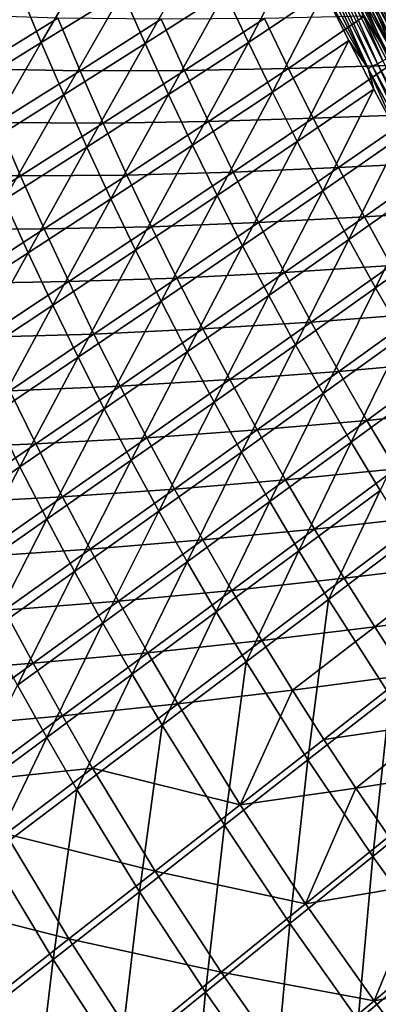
# Model space of a CAD drawing. Header units: metres. Extents: x 0 to 1400, y -1400 to 0.
# Tile 21 of 256: x 212 to 253, y -1039 to -927. Entities that reach past the tile are written whole.
import ezdxf

# ---------------------------------------------------------------- set-up
doc = ezdxf.new("R2010")
doc.units = ezdxf.units.M

msp = doc.modelspace()

# ---------------------------------------------------------------- linework, layer by layer
at = {"layer": 'None'}
for points in [[(257.838898, -929.779053, -490.973816), (252.029587, -918.213196, -490.894867), (252.922577, -917.78656, -491.952881)], [(259.029694, -929.141174, -487.957764), (253.241837, -917.604614, -487.87912), (252.488449, -917.964417, -486.837158)], [(214.678391, -930.002441, -394.098328), (212.215256, -924.039185, -394.112701), (221.379471, -918.445007, -422.535553)], [(223.862183, -924.292542, -422.522614), (214.678391, -930.002441, -394.098328), (221.379471, -918.445007, -422.535553)], [(226.425171, -930.105957, -422.509949), (223.862183, -924.292542, -422.522614), (232.893982, -918.598633, -451.005768)], [(235.471619, -924.304626, -450.996155), (226.425171, -930.105957, -422.509949), (232.893982, -918.598633, -451.005768)], [(235.471619, -924.304626, -450.996155), (244.034927, -918.663879, -478.533386), (238.126114, -929.97583, -450.986755)], [(244.034927, -918.663879, -478.533386), (246.722076, -924.226685, -478.605255), (238.126114, -929.97583, -450.986755)], [(256.187927, -930.625366, -488.760315), (250.35556, -919.012756, -488.668365), (251.173462, -918.622131, -489.799591)], [(251.09198, -918.631226, -484.660034), (250.450836, -918.937378, -483.528778), (256.907959, -930.228577, -484.75708)], [(257.578949, -929.884705, -485.854309), (251.7715, -918.306763, -485.763489), (251.09198, -918.631226, -484.660034)], [(256.907959, -930.228577, -484.75708), (257.578949, -929.884705, -485.854309), (251.09198, -918.631226, -484.660034)], [(256.994751, -930.211792, -489.884979), (251.173462, -918.622131, -489.799591), (252.029587, -918.213196, -490.894867)], [(256.994751, -930.211792, -489.884979), (256.187927, -930.625366, -488.760315), (251.173462, -918.622131, -489.799591)], [(252.488449, -917.964417, -486.837158), (251.7715, -918.306763, -485.763489), (258.286499, -929.522095, -486.921844)], [(251.7715, -918.306763, -485.763489), (257.578949, -929.884705, -485.854309), (258.286499, -929.522095, -486.921844)], [(257.838898, -929.779053, -490.973816), (256.994751, -930.211792, -489.884979), (252.029587, -918.213196, -490.894867)], [(258.286499, -929.522095, -486.921844), (259.029694, -929.141174, -487.957764), (252.488449, -917.964417, -486.837158)], [(254.003571, -931.744934, -485.188782), (248.143433, -920.069214, -485.07666), (248.839493, -919.736816, -486.304779)], [(248.289032, -919.969177, -478.766815), (254.608444, -931.406738, -480.110962), (248.767166, -919.741028, -479.9888)], [(248.289032, -919.969177, -478.766815), (251.253952, -927.022034, -477.615662), (254.134338, -931.649536, -478.895203)], [(254.608444, -931.406738, -480.110962), (248.289032, -919.969177, -478.766815), (254.134338, -931.649536, -478.895203)], [(249.287476, -919.492676, -481.191132), (248.767166, -919.741028, -479.9888), (255.123779, -931.1427, -481.307037)], [(248.767166, -919.741028, -479.9888), (254.608444, -931.406738, -480.110962), (255.123779, -931.1427, -481.307037)], [(254.691299, -931.392517, -486.410126), (248.839493, -919.736816, -486.304779), (249.577209, -919.384521, -487.502747)], [(254.691299, -931.392517, -486.410126), (254.003571, -931.744934, -485.188782), (248.839493, -919.736816, -486.304779)], [(249.849014, -919.22467, -482.371826), (249.287476, -919.492676, -481.191132), (255.679428, -930.858032, -482.481415)], [(249.287476, -919.492676, -481.191132), (255.123779, -931.1427, -481.307037), (255.679428, -930.858032, -482.481415)], [(255.419769, -931.019104, -487.601349), (249.577209, -919.384521, -487.502747), (250.35556, -919.012756, -488.668365)], [(255.419769, -931.019104, -487.601349), (254.691299, -931.392517, -486.410126), (249.577209, -919.384521, -487.502747)], [(256.274475, -930.553162, -483.632111), (250.450836, -918.937378, -483.528778), (249.849014, -919.22467, -482.371826)], [(255.679428, -930.858032, -482.481415), (256.274475, -930.553162, -483.632111), (249.849014, -919.22467, -482.371826)], [(256.187927, -930.625366, -488.760315), (255.419769, -931.019104, -487.601349), (250.35556, -919.012756, -488.668365)], [(250.450836, -918.937378, -483.528778), (256.274475, -930.553162, -483.632111), (256.907959, -930.228577, -484.75708)], [(251.680099, -932.935425, -480.046173), (245.796448, -921.189575, -479.90683), (246.315536, -920.941833, -481.233459)], [(252.194824, -932.671753, -481.366058), (246.315536, -920.941833, -481.233459), (246.880417, -920.67218, -482.538788)], [(252.194824, -932.671753, -481.366058), (251.680099, -932.935425, -480.046173), (246.315536, -920.941833, -481.233459)], [(252.754303, -932.385132, -482.664581), (246.880417, -920.67218, -482.538788), (247.490067, -920.381165, -483.820587)], [(252.754303, -932.385132, -482.664581), (252.194824, -932.671753, -481.366058), (246.880417, -920.67218, -482.538788)], [(253.357559, -932.075989, -483.939545), (247.490067, -920.381165, -483.820587), (248.143433, -920.069214, -485.07666)], [(253.357559, -932.075989, -483.939545), (252.754303, -932.385132, -482.664581), (247.490067, -920.381165, -483.820587)], [(254.003571, -931.744934, -485.188782), (253.357559, -932.075989, -483.939545), (248.143433, -920.069214, -485.07666)], [(246.722076, -924.226685, -478.605255), (245.796448, -921.189575, -479.90683), (251.680099, -932.935425, -480.046173)], [(214.678391, -930.002441, -394.098328), (205.345047, -935.747009, -365.747772), (212.215256, -924.039185, -394.112701)], [(217.224991, -935.931335, -394.08429), (214.678391, -930.002441, -394.098328), (223.862183, -924.292542, -422.522614)], [(226.425171, -930.105957, -422.509949), (217.224991, -935.931335, -394.08429), (223.862183, -924.292542, -422.522614)], [(229.068085, -935.884216, -422.497589), (226.425171, -930.105957, -422.509949), (235.471619, -924.304626, -450.996155)], [(238.126114, -929.97583, -450.986755), (229.068085, -935.884216, -422.497589), (235.471619, -924.304626, -450.996155)], [(238.126114, -929.97583, -450.986755), (246.722076, -924.226685, -478.605255), (240.857056, -935.611206, -450.9776)], [(246.722076, -924.226685, -478.605255), (249.487793, -929.765747, -478.674438), (240.857056, -935.611206, -450.9776)], [(249.487793, -929.765747, -478.674438), (246.722076, -924.226685, -478.605255), (251.680099, -932.935425, -480.046173)], [(204.805374, -926.839722, -364.684204), (207.225601, -932.956482, -364.660522), (216.544022, -927.22052, -393.010773)], [(207.225601, -932.956482, -364.660522), (219.072601, -933.180359, -392.99054), (216.544022, -927.22052, -393.010773)], [(216.544022, -927.22052, -393.010773), (219.072601, -933.180359, -392.99054), (228.26059, -927.362061, -421.419006)], [(219.072601, -933.180359, -392.99054), (230.888947, -933.17157, -421.402649), (228.26059, -927.362061, -421.419006)], [(228.26059, -927.362061, -421.419006), (230.888947, -933.17157, -421.402649), (239.941803, -927.266418, -449.911072)], [(230.888947, -933.17157, -421.402649), (242.661087, -932.933594, -449.898346), (239.941803, -927.266418, -449.911072)], [(242.661087, -932.933594, -449.898346), (251.253952, -927.022034, -477.615662), (239.941803, -927.266418, -449.911072)], [(254.107407, -932.604553, -477.678589), (251.253952, -927.022034, -477.615662), (242.661087, -932.933594, -449.898346)], [(251.253952, -927.022034, -477.615662), (254.107407, -932.604553, -477.678589), (254.134338, -931.649536, -478.895203)], [(207.87352, -941.798401, -365.732971), (205.345047, -935.747009, -365.747772), (214.678391, -930.002441, -394.098328)], [(217.224991, -935.931335, -394.08429), (207.87352, -941.798401, -365.732971), (214.678391, -930.002441, -394.098328)], [(231.790543, -941.626221, -422.485565), (229.068085, -935.884216, -422.497589), (238.126114, -929.97583, -450.986755)], [(240.857056, -935.611206, -450.9776), (231.790543, -941.626221, -422.485565), (238.126114, -929.97583, -450.986755)], [(240.857056, -935.611206, -450.9776), (249.487793, -929.765747, -478.674438), (243.664032, -941.209778, -450.968658)], [(249.487793, -929.765747, -478.674438), (252.332123, -935.279724, -478.740845), (243.664032, -941.209778, -450.968658)], [(251.680099, -932.935425, -480.046173), (252.332123, -935.279724, -478.740845), (249.487793, -929.765747, -478.674438)], [(219.854721, -941.824646, -394.070648), (217.224991, -935.931335, -394.08429), (226.425171, -930.105957, -422.509949)], [(229.068085, -935.884216, -422.497589), (219.854721, -941.824646, -394.070648), (226.425171, -930.105957, -422.509949)], [(258.953461, -943.929382, -482.779419), (252.754303, -932.385132, -482.664581), (253.357559, -932.075989, -483.939545)], [(207.225601, -932.956482, -364.660522), (209.734222, -939.039612, -364.637482), (219.072601, -933.180359, -392.99054)], [(209.734222, -939.039612, -364.637482), (221.68605, -939.105591, -392.970947), (219.072601, -933.180359, -392.99054)], [(219.072601, -933.180359, -392.99054), (221.68605, -939.105591, -392.970947), (230.888947, -933.17157, -421.402649)], [(221.68605, -939.105591, -392.970947), (233.598633, -938.945618, -421.386841), (230.888947, -933.17157, -421.402649)], [(230.888947, -933.17157, -421.402649), (233.598633, -938.945618, -421.386841), (242.661087, -932.933594, -449.898346)], [(233.598633, -938.945618, -421.386841), (245.458221, -938.564575, -449.886047), (242.661087, -932.933594, -449.898346)], [(245.458221, -938.564575, -449.886047), (254.107407, -932.604553, -477.678589), (242.661087, -932.933594, -449.898346)], [(257.028595, -938.135864, -477.738586), (254.107407, -932.604553, -477.678589), (245.458221, -938.564575, -449.886047)], [(257.890594, -944.512329, -480.173431), (251.680099, -932.935425, -480.046173), (252.194824, -932.671753, -481.366058)], [(257.890594, -944.512329, -480.173431), (255.241623, -940.742493, -478.804199), (251.680099, -932.935425, -480.046173)], [(255.241623, -940.742493, -478.804199), (252.332123, -935.279724, -478.740845), (251.680099, -932.935425, -480.046173)], [(258.400146, -944.232849, -481.487122), (252.194824, -932.671753, -481.366058), (252.754303, -932.385132, -482.664581)], [(258.400146, -944.232849, -481.487122), (257.890594, -944.512329, -480.173431), (252.194824, -932.671753, -481.366058)], [(258.953461, -943.929382, -482.779419), (258.400146, -944.232849, -481.487122), (252.754303, -932.385132, -482.664581)], [(234.592163, -947.330933, -422.473846), (231.790543, -941.626221, -422.485565), (240.857056, -935.611206, -450.9776)], [(243.664032, -941.209778, -450.968658), (234.592163, -947.330933, -422.473846), (240.857056, -935.611206, -450.9776)], [(243.664032, -941.209778, -450.968658), (252.332123, -935.279724, -478.740845), (246.546646, -946.770569, -450.95993)], [(252.332123, -935.279724, -478.740845), (255.241623, -940.742493, -478.804199), (246.546646, -946.770569, -450.95993)], [(210.48848, -947.813782, -365.718628), (207.87352, -941.798401, -365.732971), (217.224991, -935.931335, -394.08429)], [(219.854721, -941.824646, -394.070648), (210.48848, -947.813782, -365.718628), (217.224991, -935.931335, -394.08429)], [(222.567261, -947.681274, -394.057404), (219.854721, -941.824646, -394.070648), (229.068085, -935.884216, -422.497589)], [(231.790543, -941.626221, -422.485565), (222.567261, -947.681274, -394.057404), (229.068085, -935.884216, -422.497589)], [(221.68605, -939.105591, -392.970947), (224.384155, -944.994934, -392.951996), (233.598633, -938.945618, -421.386841)], [(224.384155, -944.994934, -392.951996), (236.389389, -944.683105, -421.371582), (233.598633, -938.945618, -421.386841)], [(233.598633, -938.945618, -421.386841), (236.389389, -944.683105, -421.371582), (245.458221, -938.564575, -449.886047)], [(236.389389, -944.683105, -421.371582), (248.332855, -944.158325, -449.874237), (245.458221, -938.564575, -449.886047)], [(248.332855, -944.158325, -449.874237), (257.028595, -938.135864, -477.738586), (245.458221, -938.564575, -449.886047)], [(260.003693, -943.591858, -477.79538), (257.028595, -938.135864, -477.738586), (248.332855, -944.158325, -449.874237)], [(200.243927, -944.959839, -336.361572), (212.3311, -945.087708, -364.615173), (209.734222, -939.039612, -364.637482)], [(209.734222, -939.039612, -364.637482), (212.3311, -945.087708, -364.615173), (221.68605, -939.105591, -392.970947)], [(212.3311, -945.087708, -364.615173), (224.384155, -944.994934, -392.951996), (221.68605, -939.105591, -392.970947)], [(237.47261, -952.997314, -422.462494), (234.592163, -947.330933, -422.473846), (243.664032, -941.209778, -450.968658)], [(246.546646, -946.770569, -450.95993), (237.47261, -952.997314, -422.462494), (243.664032, -941.209778, -450.968658)], [(246.546646, -946.770569, -450.95993), (255.241623, -940.742493, -478.804199), (249.504486, -952.292542, -450.951508)], [(255.241623, -940.742493, -478.804199), (258.218658, -946.159546, -478.864502), (249.504486, -952.292542, -450.951508)], [(213.189636, -953.791931, -365.704742), (210.48848, -947.813782, -365.718628), (219.854721, -941.824646, -394.070648)], [(222.567261, -947.681274, -394.057404), (213.189636, -953.791931, -365.704742), (219.854721, -941.824646, -394.070648)], [(225.362259, -953.499939, -394.044556), (222.567261, -947.681274, -394.057404), (231.790543, -941.626221, -422.485565)], [(234.592163, -947.330933, -422.473846), (225.362259, -953.499939, -394.044556), (231.790543, -941.626221, -422.485565)], [(236.389389, -944.683105, -421.371582), (239.26091, -950.382813, -421.356903), (248.332855, -944.158325, -449.874237)], [(239.26091, -950.382813, -421.356903), (251.284637, -949.713867, -449.862885), (248.332855, -944.158325, -449.874237)], [(251.284637, -949.713867, -449.862885), (260.003693, -943.591858, -477.79538), (248.332855, -944.158325, -449.874237)], [(263.04892, -949.004333, -477.849365), (260.003693, -943.591858, -477.79538), (251.284637, -949.713867, -449.862885)], [(200.243927, -944.959839, -336.361572), (202.823029, -951.136719, -336.33725), (212.3311, -945.087708, -364.615173)], [(202.823029, -951.136719, -336.33725), (215.016129, -951.099426, -364.593536), (212.3311, -945.087708, -364.615173)], [(212.3311, -945.087708, -364.615173), (215.016129, -951.099426, -364.593536), (224.384155, -944.994934, -392.951996)], [(215.016129, -951.099426, -364.593536), (227.166718, -950.847107, -392.933655), (224.384155, -944.994934, -392.951996)], [(224.384155, -944.994934, -392.951996), (227.166718, -950.847107, -392.933655), (236.389389, -944.683105, -421.371582)], [(227.166718, -950.847107, -392.933655), (239.26091, -950.382813, -421.356903), (236.389389, -944.683105, -421.371582)], [(240.431473, -958.624207, -422.451508), (237.47261, -952.997314, -422.462494), (246.546646, -946.770569, -450.95993)], [(249.504486, -952.292542, -450.951508), (240.431473, -958.624207, -422.451508), (246.546646, -946.770569, -450.95993)], [(249.504486, -952.292542, -450.951508), (258.218658, -946.159546, -478.864502), (252.53714, -957.774719, -450.943329)], [(258.218658, -946.159546, -478.864502), (261.265747, -951.535706, -478.921844), (252.53714, -957.774719, -450.943329)], [(213.189636, -953.791931, -365.704742), (203.659607, -959.974243, -337.437439), (210.48848, -947.813782, -365.718628)], [(215.9767, -959.731506, -365.691315), (213.189636, -953.791931, -365.704742), (222.567261, -947.681274, -394.057404)], [(225.362259, -953.499939, -394.044556), (215.9767, -959.731506, -365.691315), (222.567261, -947.681274, -394.057404)], [(228.23941, -959.279602, -394.032135), (225.362259, -953.499939, -394.044556), (234.592163, -947.330933, -422.473846)], [(237.47261, -952.997314, -422.462494), (228.23941, -959.279602, -394.032135), (234.592163, -947.330933, -422.473846)], [(254.313171, -955.230042, -449.85199), (263.04892, -949.004333, -477.849365), (251.284637, -949.713867, -449.862885)], [(239.26091, -950.382813, -421.356903), (242.21286, -956.043701, -421.342773), (251.284637, -949.713867, -449.862885)], [(242.21286, -956.043701, -421.342773), (254.313171, -955.230042, -449.85199), (251.284637, -949.713867, -449.862885)], [(202.823029, -951.136719, -336.33725), (205.493835, -957.27655, -336.31366), (215.016129, -951.099426, -364.593536)], [(205.493835, -957.27655, -336.31366), (217.789139, -957.073303, -364.572662), (215.016129, -951.099426, -364.593536)], [(215.016129, -951.099426, -364.593536), (217.789139, -957.073303, -364.572662), (227.166718, -950.847107, -392.933655)], [(217.789139, -957.073303, -364.572662), (230.033463, -956.66095, -392.916016), (227.166718, -950.847107, -392.933655)], [(227.166718, -950.847107, -392.933655), (230.033463, -956.66095, -392.916016), (239.26091, -950.382813, -421.356903)], [(230.033463, -956.66095, -392.916016), (242.21286, -956.043701, -421.342773), (239.26091, -950.382813, -421.356903)], [(243.46843, -964.210571, -422.440887), (240.431473, -958.624207, -422.451508), (249.504486, -952.292542, -450.951508)], [(252.53714, -957.774719, -450.943329), (243.46843, -964.210571, -422.440887), (249.504486, -952.292542, -450.951508)], [(252.53714, -957.774719, -450.943329), (261.265747, -951.535706, -478.921844), (255.644226, -963.216187, -450.935455)], [(231.19838, -965.019043, -394.020142), (228.23941, -959.279602, -394.032135), (237.47261, -952.997314, -422.462494)], [(240.431473, -958.624207, -422.451508), (231.19838, -965.019043, -394.020142), (237.47261, -952.997314, -422.462494)], [(206.437393, -966.040649, -337.423126), (203.659607, -959.974243, -337.437439), (213.189636, -953.791931, -365.704742)], [(215.9767, -959.731506, -365.691315), (206.437393, -966.040649, -337.423126), (213.189636, -953.791931, -365.704742)], [(218.849365, -965.631287, -365.678375), (215.9767, -959.731506, -365.691315), (225.362259, -953.499939, -394.044556)], [(228.23941, -959.279602, -394.032135), (218.849365, -965.631287, -365.678375), (225.362259, -953.499939, -394.044556)], [(242.21286, -956.043701, -421.342773), (245.244904, -961.66449, -421.329224), (254.313171, -955.230042, -449.85199)], [(245.244904, -961.66449, -421.329224), (257.418091, -960.705872, -449.841583), (254.313171, -955.230042, -449.85199)], [(217.789139, -957.073303, -364.572662), (220.649872, -963.008057, -364.55249), (230.033463, -956.66095, -392.916016)], [(220.649872, -963.008057, -364.55249), (232.9841, -962.43512, -392.899017), (230.033463, -956.66095, -392.916016)], [(230.033463, -956.66095, -392.916016), (232.9841, -962.43512, -392.899017), (242.21286, -956.043701, -421.342773)], [(232.9841, -962.43512, -392.899017), (245.244904, -961.66449, -421.329224), (242.21286, -956.043701, -421.342773)], [(205.493835, -957.27655, -336.31366), (208.256241, -963.377869, -336.290863), (217.789139, -957.073303, -364.572662)], [(208.256241, -963.377869, -336.290863), (220.649872, -963.008057, -364.55249), (217.789139, -957.073303, -364.572662)], [(246.583069, -969.755371, -422.430664), (243.46843, -964.210571, -422.440887), (252.53714, -957.774719, -450.943329)], [(255.644226, -963.216187, -450.935455), (246.583069, -969.755371, -422.430664), (252.53714, -957.774719, -450.943329)], [(234.238815, -970.717102, -394.008606), (231.19838, -965.019043, -394.020142), (240.431473, -958.624207, -422.451508)], [(243.46843, -964.210571, -422.440887), (234.238815, -970.717102, -394.008606), (240.431473, -958.624207, -422.451508)], [(209.304367, -972.066345, -337.409363), (206.437393, -966.040649, -337.423126), (215.9767, -959.731506, -365.691315)], [(218.849365, -965.631287, -365.678375), (209.304367, -972.066345, -337.409363), (215.9767, -959.731506, -365.691315)], [(221.807358, -971.48999, -365.665894), (218.849365, -965.631287, -365.678375), (228.23941, -959.279602, -394.032135)], [(231.19838, -965.019043, -394.020142), (221.807358, -971.48999, -365.665894), (228.23941, -959.279602, -394.032135)], [(245.244904, -961.66449, -421.329224), (248.356705, -967.244202, -421.316284), (257.418091, -960.705872, -449.841583)], [(248.356705, -967.244202, -421.316284), (260.598938, -966.140259, -449.831665), (257.418091, -960.705872, -449.841583)], [(232.9841, -962.43512, -392.899017), (236.018341, -968.168457, -392.882721), (245.244904, -961.66449, -421.329224)], [(236.018341, -968.168457, -392.882721), (248.356705, -967.244202, -421.316284), (245.244904, -961.66449, -421.329224)], [(208.256241, -963.377869, -336.290863), (211.110062, -969.439209, -336.26886), (220.649872, -963.008057, -364.55249)], [(211.110062, -969.439209, -336.26886), (223.598099, -968.902283, -364.533081), (220.649872, -963.008057, -364.55249)], [(220.649872, -963.008057, -364.55249), (223.598099, -968.902283, -364.533081), (232.9841, -962.43512, -392.899017)], [(223.598099, -968.902283, -364.533081), (236.018341, -968.168457, -392.882721), (232.9841, -962.43512, -392.899017)], [(249.77504, -975.257507, -422.420837), (246.583069, -969.755371, -422.430664), (255.644226, -963.216187, -450.935455)], [(258.825317, -968.615906, -450.927887), (249.77504, -975.257507, -422.420837), (255.644226, -963.216187, -450.935455)], [(237.360397, -976.37262, -393.997498), (234.238815, -970.717102, -394.008606), (243.46843, -964.210571, -422.440887)], [(246.583069, -969.755371, -422.430664), (237.360397, -976.37262, -393.997498), (243.46843, -964.210571, -422.440887)], [(212.260284, -978.049988, -337.396149), (209.304367, -972.066345, -337.409363), (218.849365, -965.631287, -365.678375)], [(221.807358, -971.48999, -365.665894), (212.260284, -978.049988, -337.396149), (218.849365, -965.631287, -365.678375)], [(224.850372, -977.306335, -365.653931), (221.807358, -971.48999, -365.665894), (231.19838, -965.019043, -394.020142)], [(234.238815, -970.717102, -394.008606), (224.850372, -977.306335, -365.653931), (231.19838, -965.019043, -394.020142)], [(248.356705, -967.244202, -421.316284), (251.547836, -972.781555, -421.303925), (260.598938, -966.140259, -449.831665)], [(251.547836, -972.781555, -421.303925), (263.855225, -971.532104, -449.822235), (260.598938, -966.140259, -449.831665)], [(236.018341, -968.168457, -392.882721), (239.135849, -973.85968, -392.867096), (248.356705, -967.244202, -421.316284)], [(239.135849, -973.85968, -392.867096), (251.547836, -972.781555, -421.303925), (248.356705, -967.244202, -421.316284)], [(211.110062, -969.439209, -336.26886), (214.055054, -975.459167, -336.247681), (223.598099, -968.902283, -364.533081)], [(214.055054, -975.459167, -336.247681), (226.63356, -974.754761, -364.514435), (223.598099, -968.902283, -364.533081)], [(223.598099, -968.902283, -364.533081), (226.63356, -974.754761, -364.514435), (236.018341, -968.168457, -392.882721)], [(226.63356, -974.754761, -364.514435), (239.135849, -973.85968, -392.867096), (236.018341, -968.168457, -392.882721)], [(253.043976, -980.715942, -422.411438), (249.77504, -975.257507, -422.420837), (258.825317, -968.615906, -450.927887)], [(201.41449, -975.969238, -308.069244), (214.055054, -975.459167, -336.247681), (211.110062, -969.439209, -336.26886)], [(240.562805, -981.984436, -393.986877), (237.360397, -976.37262, -393.997498), (246.583069, -969.755371, -422.430664)], [(249.77504, -975.257507, -422.420837), (240.562805, -981.984436, -393.986877), (246.583069, -969.755371, -422.430664)], [(227.978119, -983.079041, -365.642456), (224.850372, -977.306335, -365.653931), (234.238815, -970.717102, -394.008606)], [(237.360397, -976.37262, -393.997498), (227.978119, -983.079041, -365.642456), (234.238815, -970.717102, -394.008606)], [(212.260284, -978.049988, -337.396149), (202.5578, -984.713074, -309.213806), (209.304367, -972.066345, -337.409363)], [(215.304901, -983.990234, -337.383423), (212.260284, -978.049988, -337.396149), (221.807358, -971.48999, -365.665894)], [(224.850372, -977.306335, -365.653931), (215.304901, -983.990234, -337.383423), (221.807358, -971.48999, -365.665894)], [(251.547836, -972.781555, -421.303925), (254.817841, -978.275574, -421.292175), (263.855225, -971.532104, -449.822235)], [(239.135849, -973.85968, -392.867096), (242.336273, -979.507629, -392.852203), (251.547836, -972.781555, -421.303925)], [(242.336273, -979.507629, -392.852203), (254.817841, -978.275574, -421.292175), (251.547836, -972.781555, -421.303925)], [(226.63356, -974.754761, -364.514435), (229.755981, -980.564026, -364.496582), (239.135849, -973.85968, -392.867096)], [(229.755981, -980.564026, -364.496582), (242.336273, -979.507629, -392.852203), (239.135849, -973.85968, -392.867096)], [(201.41449, -975.969238, -308.069244), (204.355652, -982.119263, -308.046783), (214.055054, -975.459167, -336.247681)], [(204.355652, -982.119263, -308.046783), (217.091049, -981.436157, -336.227325), (214.055054, -975.459167, -336.247681)], [(214.055054, -975.459167, -336.247681), (217.091049, -981.436157, -336.227325), (226.63356, -974.754761, -364.514435)], [(217.091049, -981.436157, -336.227325), (229.755981, -980.564026, -364.496582), (226.63356, -974.754761, -364.514435)], [(243.845688, -987.551392, -393.976715), (240.562805, -981.984436, -393.986877), (249.77504, -975.257507, -422.420837)], [(253.043976, -980.715942, -422.411438), (243.845688, -987.551392, -393.976715), (249.77504, -975.257507, -422.420837)], [(231.190308, -988.806763, -365.63147), (227.978119, -983.079041, -365.642456), (237.360397, -976.37262, -393.997498)], [(240.562805, -981.984436, -393.986877), (231.190308, -988.806763, -365.63147), (237.360397, -976.37262, -393.997498)], [(218.437943, -989.885559, -337.371277), (215.304901, -983.990234, -337.383423), (224.850372, -977.306335, -365.653931)], [(227.978119, -983.079041, -365.642456), (218.437943, -989.885559, -337.371277), (224.850372, -977.306335, -365.653931)], [(205.603226, -990.781616, -309.200165), (202.5578, -984.713074, -309.213806), (212.260284, -978.049988, -337.396149)], [(215.304901, -983.990234, -337.383423), (205.603226, -990.781616, -309.200165), (212.260284, -978.049988, -337.396149)], [(242.336273, -979.507629, -392.852203), (245.619156, -985.111023, -392.838013), (254.817841, -978.275574, -421.292175)], [(245.619156, -985.111023, -392.838013), (258.166321, -983.724976, -421.281036), (254.817841, -978.275574, -421.292175)], [(229.755981, -980.564026, -364.496582), (232.964981, -986.328857, -364.479523), (242.336273, -979.507629, -392.852203)], [(232.964981, -986.328857, -364.479523), (245.619156, -985.111023, -392.838013), (242.336273, -979.507629, -392.852203)], [(217.091049, -981.436157, -336.227325), (220.217758, -987.368835, -336.207825), (229.755981, -980.564026, -364.496582)], [(220.217758, -987.368835, -336.207825), (232.964981, -986.328857, -364.479523), (229.755981, -980.564026, -364.496582)], [(247.208725, -993.072266, -393.967072), (243.845688, -987.551392, -393.976715), (253.043976, -980.715942, -422.411438)], [(256.389526, -986.129639, -422.402466), (247.208725, -993.072266, -393.967072), (253.043976, -980.715942, -422.411438)], [(204.355652, -982.119263, -308.046783), (207.391617, -988.22522, -308.025208), (217.091049, -981.436157, -336.227325)], [(207.391617, -988.22522, -308.025208), (220.217758, -987.368835, -336.207825), (217.091049, -981.436157, -336.227325)], [(234.486633, -994.488342, -365.621002), (231.190308, -988.806763, -365.63147), (240.562805, -981.984436, -393.986877)], [(243.845688, -987.551392, -393.976715), (234.486633, -994.488342, -365.621002), (240.562805, -981.984436, -393.986877)], [(221.659164, -995.734619, -337.35965), (218.437943, -989.885559, -337.371277), (227.978119, -983.079041, -365.642456)], [(231.190308, -988.806763, -365.63147), (221.659164, -995.734619, -337.35965), (227.978119, -983.079041, -365.642456)], [(208.740891, -996.803955, -309.187103), (205.603226, -990.781616, -309.200165), (215.304901, -983.990234, -337.383423)], [(218.437943, -989.885559, -337.371277), (208.740891, -996.803955, -309.187103), (215.304901, -983.990234, -337.383423)], [(245.619156, -985.111023, -392.838013), (248.9841, -990.66864, -392.824554), (258.166321, -983.724976, -421.281036)], [(248.9841, -990.66864, -392.824554), (261.592773, -989.128723, -421.270508), (258.166321, -983.724976, -421.281036)], [(232.964981, -986.328857, -364.479523), (236.260162, -992.047791, -364.463287), (245.619156, -985.111023, -392.838013)], [(236.260162, -992.047791, -364.463287), (248.9841, -990.66864, -392.824554), (245.619156, -985.111023, -392.838013)], [(220.217758, -987.368835, -336.207825), (223.43486, -993.255615, -336.189178), (232.964981, -986.328857, -364.479523)], [(223.43486, -993.255615, -336.189178), (236.260162, -992.047791, -364.463287), (232.964981, -986.328857, -364.479523)], [(254.174011, -1003.971863, -393.949249), (247.208725, -993.072266, -393.967072), (256.389526, -986.129639, -422.402466)], [(207.391617, -988.22522, -308.025208), (210.522171, -994.285461, -308.004517), (220.217758, -987.368835, -336.207825)], [(210.522171, -994.285461, -308.004517), (223.43486, -993.255615, -336.189178), (220.217758, -987.368835, -336.207825)], [(237.866837, -1000.122375, -365.611084), (234.486633, -994.488342, -365.621002), (243.845688, -987.551392, -393.976715)], [(247.208725, -993.072266, -393.967072), (237.866837, -1000.122375, -365.611084), (243.845688, -987.551392, -393.976715)], [(224.968338, -1001.536011, -337.348572), (221.659164, -995.734619, -337.35965), (231.190308, -988.806763, -365.63147)], [(234.486633, -994.488342, -365.621002), (224.968338, -1001.536011, -337.348572), (231.190308, -988.806763, -365.63147)], [(248.9841, -990.66864, -392.824554), (252.430679, -996.179199, -392.811829), (261.592773, -989.128723, -421.270508)], [(252.430679, -996.179199, -392.811829), (265.09671, -994.485596, -421.26059), (261.592773, -989.128723, -421.270508)], [(211.970581, -1002.778564, -309.174622), (208.740891, -996.803955, -309.187103), (218.437943, -989.885559, -337.371277)], [(221.659164, -995.734619, -337.35965), (211.970581, -1002.778564, -309.174622), (218.437943, -989.885559, -337.371277)], [(236.260162, -992.047791, -364.463287), (239.641159, -997.719482, -364.447845), (248.9841, -990.66864, -392.824554)], [(239.641159, -997.719482, -364.447845), (252.430679, -996.179199, -392.811829), (248.9841, -990.66864, -392.824554)], [(223.43486, -993.255615, -336.189178), (226.741959, -999.095093, -336.171417), (236.260162, -992.047791, -364.463287)], [(226.741959, -999.095093, -336.171417), (239.641159, -997.719482, -364.447845), (236.260162, -992.047791, -364.463287)], [(210.522171, -994.285461, -308.004517), (213.746964, -1000.298401, -307.984741), (223.43486, -993.255615, -336.189178)], [(213.746964, -1000.298401, -307.984741), (226.741959, -999.095093, -336.171417), (223.43486, -993.255615, -336.189178)], [(244.877609, -1011.243591, -365.592804), (237.866837, -1000.122375, -365.611084), (247.208725, -993.072266, -393.967072)], [(254.174011, -1003.971863, -393.949249), (244.877609, -1011.243591, -365.592804), (247.208725, -993.072266, -393.967072)], [(200.670166, -1001.325378, -279.890167), (213.746964, -1000.298401, -307.984741), (210.522171, -994.285461, -308.004517)], [(228.365189, -1007.28833, -337.338074), (224.968338, -1001.536011, -337.348572), (234.486633, -994.488342, -365.621002)], [(237.866837, -1000.122375, -365.611084), (228.365189, -1007.28833, -337.338074), (234.486633, -994.488342, -365.621002)], [(252.430679, -996.179199, -392.811829), (255.958359, -1001.641541, -392.799835), (265.09671, -994.485596, -421.26059)], [(215.292084, -1008.703918, -309.16272), (211.970581, -1002.778564, -309.174622), (221.659164, -995.734619, -337.35965)], [(224.968338, -1001.536011, -337.348572), (215.292084, -1008.703918, -309.16272), (221.659164, -995.734619, -337.35965)], [(239.641159, -997.719482, -364.447845), (243.107513, -1003.34259, -364.433258), (252.430679, -996.179199, -392.811829)], [(243.107513, -1003.34259, -364.433258), (255.958359, -1001.641541, -392.799835), (252.430679, -996.179199, -392.811829)], [(226.741959, -999.095093, -336.171417), (230.138672, -1004.885742, -336.154572), (239.641159, -997.719482, -364.447845)], [(230.138672, -1004.885742, -336.154572), (243.107513, -1003.34259, -364.433258), (239.641159, -997.719482, -364.447845)], [(213.746964, -1000.298401, -307.984741), (217.065643, -1006.26239, -307.965881), (226.741959, -999.095093, -336.171417)], [(217.065643, -1006.26239, -307.965881), (230.138672, -1004.885742, -336.154572), (226.741959, -999.095093, -336.171417)], [(200.670166, -1001.325378, -279.890167), (203.902405, -1007.467468, -279.869629), (213.746964, -1000.298401, -307.984741)], [(203.902405, -1007.467468, -279.869629), (217.065643, -1006.26239, -307.965881), (213.746964, -1000.298401, -307.984741)], [(235.420792, -1018.640686, -337.318756), (228.365189, -1007.28833, -337.338074), (237.866837, -1000.122375, -365.611084)], [(244.877609, -1011.243591, -365.592804), (235.420792, -1018.640686, -337.318756), (237.866837, -1000.122375, -365.611084)], [(218.7052, -1014.578491, -309.151428), (215.292084, -1008.703918, -309.16272), (224.968338, -1001.536011, -337.348572)], [(228.365189, -1007.28833, -337.338074), (218.7052, -1014.578491, -309.151428), (224.968338, -1001.536011, -337.348572)], [(243.107513, -1003.34259, -364.433258), (246.658722, -1008.915833, -364.419525), (255.958359, -1001.641541, -392.799835)], [(246.658722, -1008.915833, -364.419525), (259.566589, -1007.054321, -392.788635), (255.958359, -1001.641541, -392.799835)], [(215.292084, -1008.703918, -309.16272), (205.459183, -1016.001526, -281.066528), (211.970581, -1002.778564, -309.174622)], [(230.138672, -1004.885742, -336.154572), (237.199203, -1016.314636, -336.123566), (243.107513, -1003.34259, -364.433258)], [(237.199203, -1016.314636, -336.123566), (246.658722, -1008.915833, -364.419525), (243.107513, -1003.34259, -364.433258)], [(252.220245, -1022.162476, -365.576721), (244.877609, -1011.243591, -365.592804), (254.174011, -1003.971863, -393.949249)], [(261.45639, -1014.67627, -393.933563), (252.220245, -1022.162476, -365.576721), (254.174011, -1003.971863, -393.949249)], [(217.065643, -1006.26239, -307.965881), (220.477859, -1012.175781, -307.947998), (230.138672, -1004.885742, -336.154572)], [(220.477859, -1012.175781, -307.947998), (237.199203, -1016.314636, -336.123566), (230.138672, -1004.885742, -336.154572)], [(203.902405, -1007.467468, -279.869629), (207.232452, -1013.558899, -279.850067), (217.065643, -1006.26239, -307.965881)], [(207.232452, -1013.558899, -279.850067), (220.477859, -1012.175781, -307.947998), (217.065643, -1006.26239, -307.965881)], [(225.805115, -1026.169556, -309.130707), (218.7052, -1014.578491, -309.151428), (228.365189, -1007.28833, -337.338074)], [(235.420792, -1018.640686, -337.318756), (225.805115, -1026.169556, -309.130707), (228.365189, -1007.28833, -337.338074)], [(246.658722, -1008.915833, -364.419525), (250.29422, -1014.437744, -364.406647), (259.566589, -1007.054321, -392.788635)], [(250.29422, -1014.437744, -364.406647), (263.254852, -1012.416443, -392.778168), (259.566589, -1007.054321, -392.788635)], [(208.888321, -1022.00116, -281.054504), (205.459183, -1016.001526, -281.066528), (215.292084, -1008.703918, -309.16272)], [(218.7052, -1014.578491, -309.151428), (208.888321, -1022.00116, -281.054504), (215.292084, -1008.703918, -309.16272)], [(246.658722, -1008.915833, -364.419525), (237.199203, -1016.314636, -336.123566), (250.29422, -1014.437744, -364.406647)], [(242.823395, -1029.782715, -337.301819), (235.420792, -1018.640686, -337.318756), (244.877609, -1011.243591, -365.592804)], [(252.220245, -1022.162476, -365.576721), (242.823395, -1029.782715, -337.301819), (244.877609, -1011.243591, -365.592804)], [(207.232452, -1013.558899, -279.850067), (210.659973, -1019.5979, -279.831482), (220.477859, -1012.175781, -307.947998)], [(210.659973, -1019.5979, -279.831482), (227.58107, -1023.844421, -307.9151), (220.477859, -1012.175781, -307.947998)], [(220.477859, -1012.175781, -307.947998), (227.58107, -1023.844421, -307.9151), (237.199203, -1016.314636, -336.123566)], [(250.29422, -1014.437744, -364.406647), (254.013474, -1019.907043, -364.394623), (263.254852, -1012.416443, -392.778168)], [(216.032242, -1033.836304, -281.03244), (208.888321, -1022.00116, -281.054504), (218.7052, -1014.578491, -309.151428)], [(225.805115, -1026.169556, -309.130707), (216.032242, -1033.836304, -281.03244), (218.7052, -1014.578491, -309.151428)], [(237.199203, -1016.314636, -336.123566), (244.612213, -1027.530396, -336.096344), (250.29422, -1014.437744, -364.406647)], [(244.612213, -1027.530396, -336.096344), (254.013474, -1019.907043, -364.394623), (250.29422, -1014.437744, -364.406647)], [(259.892365, -1032.871582, -365.562927), (252.220245, -1022.162476, -365.576721), (261.45639, -1014.67627, -393.933563)], [(227.58107, -1023.844421, -307.9151), (244.612213, -1027.530396, -336.096344), (237.199203, -1016.314636, -336.123566)], [(233.267395, -1037.541382, -309.112488), (225.805115, -1026.169556, -309.130707), (235.420792, -1018.640686, -337.318756)], [(242.823395, -1029.782715, -337.301819), (233.267395, -1037.541382, -309.112488), (235.420792, -1018.640686, -337.318756)], [(200.686401, -1027.160278, -251.808426), (217.805664, -1031.511475, -279.797333), (210.659973, -1019.5979, -279.831482)], [(210.659973, -1019.5979, -279.831482), (217.805664, -1031.511475, -279.797333), (227.58107, -1023.844421, -307.9151)], [(254.013474, -1019.907043, -364.394623), (244.612213, -1027.530396, -336.096344), (257.815887, -1025.322388, -364.383514)], [(216.032242, -1033.836304, -281.03244), (206.10379, -1041.647217, -253.027863), (208.888321, -1022.00116, -281.054504)], [(250.570282, -1040.705811, -337.287292), (242.823395, -1029.782715, -337.301819), (252.220245, -1022.162476, -365.576721)], [(259.892365, -1032.871582, -365.562927), (250.570282, -1040.705811, -337.287292), (252.220245, -1022.162476, -365.576721)], [(217.805664, -1031.511475, -279.797333), (235.052277, -1035.29126, -307.886169), (227.58107, -1023.844421, -307.9151)], [(227.58107, -1023.844421, -307.9151), (235.052277, -1035.29126, -307.886169), (244.612213, -1027.530396, -336.096344)], [(244.612213, -1027.530396, -336.096344), (252.373032, -1038.521362, -336.072998), (257.815887, -1025.322388, -364.383514)], [(252.373032, -1038.521362, -336.072998), (261.700897, -1030.682495, -364.373291), (257.815887, -1025.322388, -364.383514)], [(223.554031, -1045.442993, -281.013062), (216.032242, -1033.836304, -281.03244), (225.805115, -1026.169556, -309.130707)], [(233.267395, -1037.541382, -309.112488), (223.554031, -1045.442993, -281.013062), (225.805115, -1026.169556, -309.130707)], [(200.686401, -1027.160278, -251.808426), (207.874481, -1039.322144, -251.773697), (217.805664, -1031.511475, -279.797333)], [(235.052277, -1035.29126, -307.886169), (252.373032, -1038.521362, -336.072998), (244.612213, -1027.530396, -336.096344)], [(241.088898, -1048.684326, -309.096893), (233.267395, -1037.541382, -309.112488), (242.823395, -1029.782715, -337.301819)], [(250.570282, -1040.705811, -337.287292), (241.088898, -1048.684326, -309.096893), (242.823395, -1029.782715, -337.301819)], [(207.874481, -1039.322144, -251.773697), (225.335022, -1043.194092, -279.767273), (217.805664, -1031.511475, -279.797333)], [(217.805664, -1031.511475, -279.797333), (225.335022, -1043.194092, -279.767273), (235.052277, -1035.29126, -307.886169)], [(261.700897, -1030.682495, -364.373291), (252.373032, -1038.521362, -336.072998), (265.667816, -1035.986084, -364.364014)], [(258.658752, -1051.401367, -337.275299), (250.570282, -1040.705811, -337.287292), (259.892365, -1032.871582, -365.562927)], [(213.685074, -1053.491455, -253.007828), (206.10379, -1041.647217, -253.027863), (216.032242, -1033.836304, -281.03244)], [(223.554031, -1045.442993, -281.013062), (213.685074, -1053.491455, -253.007828), (216.032242, -1033.836304, -281.03244)], [(225.335022, -1043.194092, -279.767273), (242.886642, -1046.503418, -307.861359), (235.052277, -1035.29126, -307.886169)], [(235.052277, -1035.29126, -307.886169), (242.886642, -1046.503418, -307.861359), (252.373032, -1038.521362, -336.072998)], [(252.373032, -1038.521362, -336.072998), (260.47644, -1049.276367, -336.053619), (265.667816, -1035.986084, -364.364014)], [(231.450058, -1056.809814, -280.99646), (223.554031, -1045.442993, -281.013062), (233.267395, -1037.541382, -309.112488)], [(241.088898, -1048.684326, -309.096893), (231.450058, -1056.809814, -280.99646), (233.267395, -1037.541382, -309.112488)], [(242.886642, -1046.503418, -307.861359), (260.47644, -1049.276367, -336.053619), (252.373032, -1038.521362, -336.072998)]]:
    msp.add_3dface(points, dxfattribs=at)
at = {"layer": 'None0'}
for points in [[(229.878082, -482.175842, -521.977783), (444.878021, -704.354675, -521.977783), (816.776855, -1069.074585, -521.977783)], [(816.776855, -1069.074585, -541.977783), (229.878082, -482.175842, -541.977783), (816.776855, -1069.074585, -521.977783)], [(229.878082, -482.175842, -541.977783), (229.878082, -482.175842, -521.977783), (816.776855, -1069.074585, -521.977783)], [(816.776855, -1069.074585, -541.977783), (444.878021, -704.354675, -541.977783), (229.878082, -482.175842, -541.977783)], [(802.634766, -1083.216797, -521.977783), (439.14267, -712.545654, -521.977783), (215.735947, -496.317963, -521.977783)], [(215.735947, -496.317963, -521.977783), (215.735947, -496.317963, -541.977783), (802.634766, -1083.216797, -521.977783)], [(215.735947, -496.317963, -541.977783), (802.634766, -1083.216797, -541.977783), (802.634766, -1083.216797, -521.977783)], [(215.735947, -496.317963, -541.977783), (439.14267, -712.545654, -541.977783), (802.634766, -1083.216797, -541.977783)]]:
    msp.add_3dface(points, dxfattribs=at)

doc.saveas('drawing.dxf')
